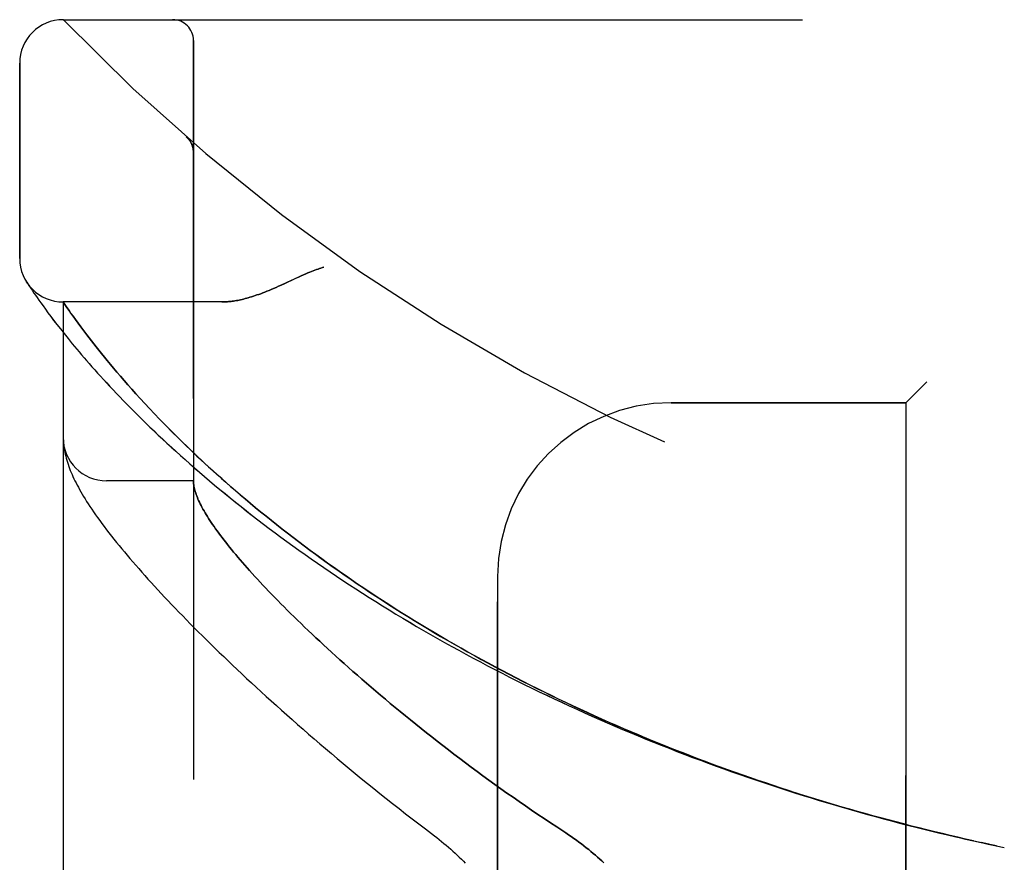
# Model space of a CAD drawing. Header units: inches. Extents: x 0 to 193, y 0 to 125.
# Tile 24 of 256: x 13.49 to 14.91, y 52.93 to 54.14. Entities that reach past the tile are written whole.
import ezdxf

# ---------------------------------------------------------------- set-up
doc = ezdxf.new("R2010")
doc.units = ezdxf.units.IN
doc.header["$LTSCALE"] = 10.635988
doc.header["$MEASUREMENT"] = 0
doc.linetypes.add('HIDDEN', pattern=[0.2, 0.1, -0.1])
doc.layers.add('LEFTHAND_DOOR_ASSEMBLY', color=7, linetype='CONTINUOUS')
doc.layers.add('RIGHTHAND_DOOR_ASSEMBLY', color=7, linetype='CONTINUOUS')

msp = doc.modelspace()

# ---------------------------------------------------------------- linework, layer by layer
at = {"layer": 'LEFTHAND_DOOR_ASSEMBLY', "color": 8, "linetype": 'HIDDEN'}
for p, q in [((13.5511, 54.1419), (15.6149, 54.1419)), ((13.7386, 51.4694), (13.7386, 54.1119)), ((13.4886, 53.7982), (13.4886, 54.0794)), ((13.7285, 53.9731), (13.7283, 53.9732)), ((13.7386, 53.9506), (13.7386, 53.9552)), ((13.4997, 53.7626), (13.4984, 53.7646)), ((13.4984, 53.7646), (13.4987, 53.7642)), ((13.4997, 53.7626), (13.5017, 53.7596)), ((13.5017, 53.7596), (13.5041, 53.7559)), ((13.5041, 53.7559), (13.5064, 53.7525)), ((13.5064, 53.7525), (13.5092, 53.7484)), ((13.5092, 53.7484), (13.5113, 53.7453)), ((13.5113, 53.7453), (13.5136, 53.742)), ((13.5136, 53.742), (13.5162, 53.7383)), ((13.5162, 53.7383), (13.5191, 53.7342)), ((13.5191, 53.7342), (13.5222, 53.7299)), ((13.5222, 53.7299), (13.5256, 53.7252)), ((13.7792, 53.7357), (13.5511, 53.7357)), ((13.5511, 51.8457), (13.5511, 53.7357)), ((13.5256, 53.7252), (13.5293, 53.7202)), ((13.5293, 53.7202), (13.5332, 53.7149)), ((13.5332, 53.7149), (13.5375, 53.7092)), ((13.5624, 53.7194), (13.5596, 53.7233)), ((13.5655, 53.715), (13.5624, 53.7194)), ((13.5689, 53.7103), (13.5655, 53.715)), ((13.5375, 53.7092), (13.5422, 53.7032)), ((13.5422, 53.7032), (13.5471, 53.6968)), ((13.5726, 53.7053), (13.5689, 53.7103)), ((13.5765, 53.6999), (13.5726, 53.7053)), ((13.5807, 53.6943), (13.5765, 53.6999)), ((13.5471, 53.6968), (13.5525, 53.6901)), ((13.5525, 53.6901), (13.5582, 53.683)), ((13.5852, 53.6883), (13.5807, 53.6943)), ((13.5884, 53.6842), (13.5852, 53.6883)), ((13.5582, 53.683), (13.5642, 53.6756)), ((13.5917, 53.6799), (13.5884, 53.6842)), ((13.5952, 53.6755), (13.5917, 53.6799)), ((13.5988, 53.6709), (13.5952, 53.6755)), ((13.6025, 53.6662), (13.5988, 53.6709)), ((13.6064, 53.6614), (13.6025, 53.6662)), ((13.6105, 53.6563), (13.6064, 53.6614)), ((13.6147, 53.6512), (13.6105, 53.6563)), ((13.6191, 53.6458), (13.6147, 53.6512)), ((13.6237, 53.6403), (13.6191, 53.6458)), ((13.6285, 53.6346), (13.6237, 53.6403)), ((13.6335, 53.6288), (13.6285, 53.6346)), ((13.6388, 53.6227), (13.6335, 53.6288)), ((13.6442, 53.6165), (13.6388, 53.6227)), ((13.6499, 53.6101), (13.6442, 53.6165)), ((14.7936, 53.6207), (14.7636, 53.5907)), ((13.6559, 53.6035), (13.6499, 53.6101)), ((13.6621, 53.5966), (13.6559, 53.6035)), ((13.6686, 53.5896), (13.6621, 53.5966)), ((13.6754, 53.5823), (13.6686, 53.5896)), ((14.4261, 53.5907), (14.7636, 53.5907)), ((14.7636, 51.9907), (14.7636, 53.5907)), ((13.6825, 53.5748), (13.6754, 53.5823)), ((13.69, 53.567), (13.6825, 53.5748)), ((13.5513, 53.5345), (13.5514, 53.5338)), ((13.5514, 53.5338), (13.5514, 53.5331)), ((13.5515, 53.5321), (13.5516, 53.5314)), ((13.5516, 53.5314), (13.5517, 53.5307)), ((13.5518, 53.5297), (13.5519, 53.529)), ((13.5519, 53.529), (13.552, 53.5283)), ((13.552, 53.5283), (13.5521, 53.5272)), ((13.7386, 53.4782), (13.6136, 53.4782)), ((14.1761, 52.2407), (14.1761, 53.3407)), ((14.8704, 52.9581), (14.882, 52.9556)), ((14.8829, 52.9554), (14.8717, 52.9578)), ((14.894, 52.953), (14.882, 52.9556)), ((14.8936, 52.9531), (14.9051, 52.9507))]:
    msp.add_line(p, q, dxfattribs=at)
for points in [[(13.7324, 53.9689), (13.7323, 53.9691), (13.7321, 53.9693), (13.7319, 53.9696), (13.7317, 53.9698), (13.7315, 53.97), (13.7313, 53.9702), (13.7311, 53.9704), (13.7309, 53.9707), (13.7307, 53.9709), (13.7305, 53.9711), (13.7303, 53.9713), (13.7301, 53.9715), (13.7299, 53.9718), (13.7297, 53.972), (13.7295, 53.9722), (13.7293, 53.9724), (13.729, 53.9726), (13.7288, 53.9728), (13.7286, 53.973), (13.7283, 53.9732)], [(13.7324, 53.9689), (13.7328, 53.9684), (13.7332, 53.9679), (13.7335, 53.9674), (13.7338, 53.9669), (13.7341, 53.9664), (13.7345, 53.9659), (13.7348, 53.9654), (13.735, 53.9648), (13.7353, 53.9643), (13.7356, 53.9637), (13.7359, 53.9632), (13.7361, 53.9626), (13.7364, 53.9621), (13.7366, 53.9615)], [(13.7366, 53.9615), (13.7368, 53.9609), (13.737, 53.9604), (13.7372, 53.9598), (13.7374, 53.9592), (13.7376, 53.9586), (13.7377, 53.958), (13.7379, 53.9574), (13.738, 53.9568), (13.7381, 53.9562), (13.7382, 53.9556), (13.7383, 53.955), (13.7384, 53.9543), (13.7385, 53.9537), (13.7385, 53.9531), (13.7386, 53.9525), (13.7386, 53.9518), (13.7386, 53.9512), (13.7386, 53.9508)], [(13.9261, 53.7857), (13.9241, 53.7851), (13.922, 53.7844), (13.9199, 53.7838), (13.9178, 53.783), (13.9156, 53.7823), (13.9133, 53.7815), (13.911, 53.7806), (13.9085, 53.7796), (13.9059, 53.7786), (13.9031, 53.7774), (13.9001, 53.7761), (13.8969, 53.7747), (13.8935, 53.7732), (13.8898, 53.7715), (13.8731, 53.7637)], [(13.8731, 53.7637), (13.865, 53.76), (13.8611, 53.7583), (13.8575, 53.7566), (13.854, 53.7551), (13.8506, 53.7537), (13.8474, 53.7523), (13.8443, 53.751), (13.8413, 53.7498), (13.8383, 53.7487), (13.8355, 53.7476), (13.8327, 53.7466), (13.83, 53.7457), (13.8274, 53.7448), (13.8248, 53.7439), (13.8223, 53.7431), (13.8199, 53.7424), (13.8175, 53.7417), (13.8152, 53.7411), (13.8129, 53.7405), (13.8107, 53.7399), (13.8085, 53.7394), (13.8064, 53.7389), (13.8043, 53.7384), (13.8023, 53.738), (13.8003, 53.7377), (13.7983, 53.7373), (13.7964, 53.737), (13.7945, 53.7367), (13.7927, 53.7365), (13.7909, 53.7363), (13.7891, 53.7361), (13.7874, 53.736), (13.7857, 53.7359), (13.784, 53.7358), (13.7824, 53.7357), (13.7807, 53.7357), (13.7792, 53.7357)], [(13.5596, 53.7233), (13.5565, 53.7278), (13.5511, 53.7357)], [(13.5642, 53.6756), (13.5674, 53.6718), (13.5707, 53.6678), (13.5741, 53.6638), (13.5776, 53.6597), (13.5812, 53.6555), (13.5849, 53.6513), (13.5887, 53.6469), (13.5926, 53.6425), (13.5966, 53.638), (13.6007, 53.6334), (13.6049, 53.6287), (13.6093, 53.6239), (13.6137, 53.6191), (13.6183, 53.6142), (13.623, 53.6092), (13.6277, 53.6041), (13.6326, 53.599), (13.6377, 53.5938), (13.6428, 53.5886), (13.648, 53.5832), (13.6534, 53.5778), (13.6589, 53.5724), (13.6644, 53.5669), (13.6701, 53.5613), (13.676, 53.5557), (13.6819, 53.55), (13.6879, 53.5442), (13.6941, 53.5385), (13.7003, 53.5326), (13.7067, 53.5267), (13.7132, 53.5208), (13.7198, 53.5149), (13.7265, 53.5089), (13.7333, 53.5028), (13.7402, 53.4968), (13.7472, 53.4907), (13.7544, 53.4846), (13.7616, 53.4784), (13.769, 53.4722), (13.7764, 53.466), (13.7839, 53.4598), (13.7916, 53.4536), (13.7993, 53.4474), (13.8071, 53.4411), (13.8151, 53.4349), (13.8231, 53.4286), (13.8312, 53.4223), (13.8394, 53.416), (13.8477, 53.4098), (13.856, 53.4035), (13.8645, 53.3972), (13.873, 53.3909), (13.8817, 53.3847), (13.8904, 53.3784), (13.8992, 53.3722), (13.9081, 53.3659), (13.917, 53.3597), (13.926, 53.3535), (13.9351, 53.3473), (13.9443, 53.3411), (13.9536, 53.335), (13.9629, 53.3288), (13.9723, 53.3227), (13.9817, 53.3166), (13.9912, 53.3105), (14.0008, 53.3045), (14.0105, 53.2985), (14.0202, 53.2925), (14.0299, 53.2865), (14.0398, 53.2806), (14.0496, 53.2747), (14.0596, 53.2688), (14.0696, 53.263), (14.0796, 53.2572), (14.0897, 53.2515), (14.0999, 53.2457), (14.1101, 53.24), (14.1203, 53.2344), (14.1306, 53.2288), (14.141, 53.2232), (14.1514, 53.2177), (14.1618, 53.2122), (14.1723, 53.2067), (14.1828, 53.2013), (14.1933, 53.1959), (14.2039, 53.1906), (14.2146, 53.1853), (14.2253, 53.18), (14.236, 53.1748), (14.2467, 53.1697), (14.2575, 53.1646), (14.2683, 53.1595), (14.2792, 53.1545), (14.2901, 53.1495), (14.301, 53.1445), (14.3119, 53.1396), (14.3229, 53.1348), (14.3339, 53.13), (14.3449, 53.1253), (14.356, 53.1205), (14.3671, 53.1159), (14.3782, 53.1113), (14.3893, 53.1067), (14.4005, 53.1022), (14.4116, 53.0977), (14.4228, 53.0933), (14.4341, 53.0889), (14.4453, 53.0846), (14.4566, 53.0803), (14.4679, 53.0761), (14.4792, 53.0719), (14.4905, 53.0678), (14.5018, 53.0637), (14.5132, 53.0596), (14.5246, 53.0556), (14.5359, 53.0517), (14.5473, 53.0478), (14.5588, 53.0439), (14.5702, 53.0401), (14.5816, 53.0364), (14.5931, 53.0327), (14.6046, 53.029), (14.616, 53.0254), (14.6275, 53.0219), (14.639, 53.0183), (14.6506, 53.0149), (14.6621, 53.0115), (14.6736, 53.0081), (14.6851, 53.0048), (14.6967, 53.0015), (14.7082, 52.9983), (14.7198, 52.9951), (14.7314, 52.992), (14.7429, 52.9889), (14.7545, 52.9858), (14.7661, 52.9829), (14.7777, 52.9799), (14.7893, 52.977), (14.8008, 52.9742), (14.8124, 52.9714), (14.824, 52.9686), (14.8356, 52.9659), (14.8472, 52.9633), (14.8588, 52.9606), (14.8717, 52.9578)], [(14.8606, 52.9603), (14.8495, 52.9628), (14.8384, 52.9653), (14.8272, 52.9679), (14.8161, 52.9705), (14.805, 52.9732), (14.7939, 52.9759), (14.7828, 52.9787), (14.7717, 52.9815), (14.7606, 52.9844), (14.7495, 52.9873), (14.7384, 52.9902), (14.7273, 52.9932), (14.7162, 52.9962), (14.7051, 52.9993), (14.6941, 53.0024), (14.683, 53.0056), (14.672, 53.0088), (14.6609, 53.0121), (14.6499, 53.0154), (14.6389, 53.0187), (14.6279, 53.0221), (14.6169, 53.0255), (14.6059, 53.029), (14.5949, 53.0325), (14.584, 53.0361), (14.573, 53.0397), (14.5621, 53.0434), (14.5512, 53.0471), (14.5403, 53.0508), (14.5294, 53.0546), (14.5185, 53.0585), (14.5076, 53.0623), (14.4968, 53.0663), (14.486, 53.0702), (14.4752, 53.0743), (14.4644, 53.0783), (14.4536, 53.0825), (14.4429, 53.0866), (14.4322, 53.0908), (14.4215, 53.0951), (14.4108, 53.0994), (14.4001, 53.1037), (14.3895, 53.1081), (14.3789, 53.1125), (14.3683, 53.117), (14.3577, 53.1215), (14.3472, 53.1261), (14.3367, 53.1307), (14.3262, 53.1354), (14.3157, 53.1401), (14.3053, 53.1448), (14.2949, 53.1496), (14.2845, 53.1544), (14.2742, 53.1593), (14.2639, 53.1642), (14.2536, 53.1692), (14.2434, 53.1742), (14.2332, 53.1792), (14.2231, 53.1843), (14.2129, 53.1894), (14.2028, 53.1946), (14.1928, 53.1998), (14.1828, 53.2051), (14.1728, 53.2104), (14.1629, 53.2157), (14.153, 53.2211), (14.1432, 53.2265), (14.1334, 53.2319), (14.1236, 53.2374), (14.1139, 53.243), (14.1043, 53.2485), (14.0947, 53.2541), (14.0851, 53.2598), (14.0756, 53.2654), (14.0661, 53.2711), (14.0567, 53.2768), (14.0474, 53.2826), (14.0381, 53.2884), (14.0289, 53.2942), (14.0197, 53.3001), (14.0106, 53.306), (14.0015, 53.3119), (13.9925, 53.3178), (13.9836, 53.3238), (13.9748, 53.3297), (13.966, 53.3357), (13.9572, 53.3418), (13.9486, 53.3478), (13.94, 53.3539), (13.9315, 53.3599), (13.9231, 53.366), (13.9147, 53.3721), (13.9064, 53.3782), (13.8982, 53.3844), (13.8901, 53.3905), (13.882, 53.3966), (13.8741, 53.4028), (13.8662, 53.4089), (13.8584, 53.415), (13.8507, 53.4212), (13.8431, 53.4273), (13.8355, 53.4334), (13.8281, 53.4395), (13.8208, 53.4457), (13.8135, 53.4517), (13.8064, 53.4578), (13.7993, 53.4638), (13.7925, 53.4698), (13.7858, 53.4757), (13.7792, 53.4814), (13.7729, 53.4871), (13.7667, 53.4927), (13.7608, 53.4981), (13.755, 53.5034), (13.7494, 53.5086), (13.744, 53.5136), (13.7388, 53.5186), (13.7337, 53.5234), (13.7288, 53.5282), (13.724, 53.5328), (13.7193, 53.5374), (13.7148, 53.5419), (13.7104, 53.5463), (13.7061, 53.5506), (13.7019, 53.5548), (13.6978, 53.5589), (13.6938, 53.563), (13.69, 53.567)], [(13.5511, 53.5396), (13.5511, 53.5392), (13.5511, 53.5388), (13.5511, 53.5385), (13.5512, 53.5381), (13.5512, 53.5377), (13.5512, 53.5374), (13.5512, 53.537), (13.5512, 53.5366), (13.5512, 53.5363), (13.5512, 53.5359), (13.5513, 53.5355), (13.5513, 53.5352), (13.5513, 53.5345)], [(13.5514, 53.5331), (13.5515, 53.5328), (13.5515, 53.5321)], [(13.5517, 53.5307), (13.5517, 53.5304), (13.5518, 53.5297)], [(13.5521, 53.5272), (13.5525, 53.5246), (13.5529, 53.5219), (13.5535, 53.5192), (13.5541, 53.5164), (13.5548, 53.5136), (13.5555, 53.5107), (13.5563, 53.5078), (13.5572, 53.505), (13.5582, 53.5021), (13.5592, 53.4991), (13.5603, 53.4962), (13.5614, 53.4933), (13.5626, 53.4903), (13.5639, 53.4874), (13.5653, 53.4844), (13.5667, 53.4813), (13.5681, 53.4783), (13.5697, 53.4752), (13.5713, 53.4721), (13.573, 53.4689), (13.5748, 53.4657), (13.5766, 53.4624), (13.5786, 53.4591), (13.5806, 53.4557), (13.5827, 53.4522), (13.5849, 53.4487), (13.5873, 53.445), (13.5897, 53.4413), (13.5923, 53.4375), (13.595, 53.4335), (13.5978, 53.4294), (13.6008, 53.4253), (13.6038, 53.421), (13.607, 53.4167), (13.6103, 53.4123), (13.6137, 53.4078), (13.6171, 53.4033), (13.6206, 53.3988), (13.6242, 53.3943), (13.6279, 53.3897), (13.6316, 53.3852), (13.6354, 53.3805), (13.6392, 53.3759), (13.6432, 53.3712), (13.6472, 53.3664), (13.6514, 53.3616), (13.6555, 53.3568), (13.6598, 53.3519), (13.6642, 53.3469), (13.6686, 53.342), (13.6731, 53.3369), (13.6777, 53.3318), (13.6824, 53.3267), (13.6872, 53.3215), (13.6921, 53.3163), (13.697, 53.311), (13.7021, 53.3057), (13.7072, 53.3003), (13.7124, 53.2948), (13.7177, 53.2893), (13.7231, 53.2838), (13.7286, 53.2782), (13.7341, 53.2725), (13.7398, 53.2668), (13.7456, 53.261), (13.7514, 53.2552), (13.7574, 53.2493), (13.7634, 53.2434), (13.7695, 53.2374), (13.7758, 53.2314), (13.7821, 53.2253), (13.7885, 53.2191), (13.795, 53.2129), (13.8016, 53.2067), (13.8083, 53.2004), (13.8151, 53.194), (13.822, 53.1876), (13.829, 53.1811), (13.8361, 53.1746), (13.8433, 53.1681), (13.8506, 53.1615), (13.858, 53.1548), (13.8654, 53.1481), (13.873, 53.1413), (13.8807, 53.1346), (13.8885, 53.1277), (13.8963, 53.1208), (13.9043, 53.1139), (13.9123, 53.107), (13.9205, 53.1), (13.9287, 53.0929), (13.9371, 53.0859), (13.9455, 53.0788), (13.954, 53.0716), (13.9626, 53.0645), (13.9713, 53.0573), (13.9801, 53.0501), (13.9889, 53.0429), (13.9979, 53.0356), (14.0069, 53.0284), (14.016, 53.0211), (14.0252, 53.0138), (14.0345, 53.0065), (14.0439, 52.9992), (14.0533, 52.9919), (14.0628, 52.9846), (14.0723, 52.9773)], [(13.7386, 53.4772), (13.7386, 53.4769), (13.7386, 53.4766), (13.7387, 53.4762), (13.7387, 53.4759), (13.7387, 53.4755), (13.7387, 53.4751), (13.7388, 53.4746), (13.7388, 53.4741)], [(13.7388, 53.4741), (13.739, 53.4723), (13.7393, 53.4705), (13.7397, 53.4687), (13.7401, 53.4668), (13.7406, 53.4648), (13.7412, 53.4629), (13.7418, 53.4608), (13.7425, 53.4587), (13.7433, 53.4566), (13.7442, 53.4544), (13.7451, 53.4521), (13.7461, 53.4498), (13.7472, 53.4475), (13.7484, 53.4451), (13.7496, 53.4427), (13.7509, 53.4402), (13.7523, 53.4376), (13.7538, 53.435), (13.7553, 53.4324), (13.7569, 53.4297), (13.7586, 53.4269), (13.7604, 53.4241), (13.7622, 53.4213), (13.7641, 53.4184), (13.7661, 53.4154), (13.7682, 53.4124), (13.7704, 53.4093), (13.7726, 53.4062), (13.7749, 53.403), (13.7773, 53.3998), (13.7798, 53.3965), (13.7823, 53.3932), (13.785, 53.3898), (13.7877, 53.3864), (13.7905, 53.3829), (13.7934, 53.3793), (13.7963, 53.3757), (13.7994, 53.3721), (13.8025, 53.3684), (13.8057, 53.3646), (13.809, 53.3608), (13.8124, 53.3569), (13.8159, 53.353), (13.8194, 53.349), (13.8231, 53.3449), (13.8268, 53.3408), (13.8306, 53.3367), (13.8345, 53.3325), (13.8385, 53.3282), (13.8426, 53.3239), (13.8467, 53.3195), (13.851, 53.3151), (13.8553, 53.3106), (13.8598, 53.306), (13.8643, 53.3014), (13.8689, 53.2968), (13.8736, 53.2921), (13.8784, 53.2873), (13.8833, 53.2825), (13.8883, 53.2776), (13.8934, 53.2727), (13.8986, 53.2677), (13.9038, 53.2627), (13.9092, 53.2576), (13.9146, 53.2525), (13.9202, 53.2473), (13.9258, 53.2421), (13.9316, 53.2368), (13.9374, 53.2315), (13.9433, 53.2261), (13.9493, 53.2207), (13.9554, 53.2152), (13.9617, 53.2097), (13.968, 53.2041), (13.9744, 53.1985), (13.9809, 53.1928), (13.9874, 53.1871), (13.9941, 53.1814), (14.0009, 53.1756), (14.0078, 53.1698), (14.0147, 53.1639), (14.0218, 53.158), (14.0289, 53.1521), (14.0362, 53.1461), (14.0435, 53.1401), (14.0509, 53.1341), (14.0584, 53.128), (14.066, 53.1219), (14.0737, 53.1158), (14.0815, 53.1097), (14.0893, 53.1035), (14.0973, 53.0974), (14.1053, 53.0912), (14.1134, 53.085), (14.1216, 53.0788), (14.1298, 53.0725), (14.1381, 53.0663), (14.1466, 53.0601), (14.155, 53.0539), (14.1636, 53.0476), (14.1722, 53.0414), (14.1808, 53.0352), (14.1896, 53.029), (14.1984, 53.0228), (14.2072, 53.0166), (14.2161, 53.0104), (14.2251, 53.0043), (14.2341, 52.9982), (14.2431, 52.9921), (14.2522, 52.9861), (14.2613, 52.9801)], [(14.2613, 52.9801), (14.2744, 52.9715), (14.2782, 52.9689), (14.2821, 52.9663), (14.2858, 52.9637), (14.2895, 52.961), (14.2932, 52.9583), (14.2968, 52.9557), (14.3003, 52.953), (14.3038, 52.9503), (14.3072, 52.9476), (14.3105, 52.9448), (14.3137, 52.9421), (14.3169, 52.9394), (14.32, 52.9367), (14.3231, 52.934), (14.326, 52.9313), (14.3289, 52.9286)], [(14.0723, 52.9773), (14.0853, 52.9675), (14.0888, 52.9648), (14.0922, 52.962), (14.0956, 52.9593), (14.099, 52.9565), (14.1023, 52.9537), (14.1056, 52.9509), (14.1088, 52.948), (14.1119, 52.9452), (14.115, 52.9423), (14.1181, 52.9394), (14.1211, 52.9366), (14.124, 52.9337), (14.1269, 52.9308), (14.1297, 52.928)]]:
    msp.add_lwpolyline(points, dxfattribs=at)
for centre, radius, start, end in [((13.5511, 54.0794), 0.0625, 90, 180), ((15.5511, 56.0658), 2.7751, 223.8884, 270), ((13.7086, 54.1119), 0.03, 0, 90), ((13.5511, 53.7982), 0.0625, 180, 270), ((14.4261, 53.3407), 0.25, 90, 180), ((13.6136, 53.5407), 0.0625, 180, 270)]:
    msp.add_arc(centre, radius, start, end, dxfattribs=at)
at = {"layer": 'RIGHTHAND_DOOR_ASSEMBLY', "color": 8, "linetype": 'HIDDEN'}
for p, q in [((13.5511, 54.1419), (15.6149, 54.1419)), ((13.7386, 54.1119), (13.7386, 51.4694)), ((13.4886, 54.0794), (13.4886, 53.7982)), ((13.7285, 53.9731), (13.7283, 53.9732)), ((13.7386, 53.9506), (13.7386, 53.9551)), ((13.4997, 53.7626), (13.5017, 53.7595)), ((13.5017, 53.7595), (13.5041, 53.7559)), ((13.5041, 53.7559), (13.5064, 53.7525)), ((13.5064, 53.7525), (13.5092, 53.7484)), ((13.5092, 53.7484), (13.5113, 53.7453)), ((13.5113, 53.7453), (13.5136, 53.7419)), ((13.5136, 53.7419), (13.5162, 53.7382)), ((13.5162, 53.7382), (13.5191, 53.7342)), ((13.5191, 53.7342), (13.5222, 53.7299)), ((13.5222, 53.7299), (13.5256, 53.7252)), ((13.7792, 53.7357), (13.5511, 53.7357)), ((13.5511, 53.7357), (13.5511, 51.8457)), ((13.5518, 53.7347), (13.5537, 53.7319)), ((13.5537, 53.7319), (13.5565, 53.7278)), ((13.5256, 53.7252), (13.5293, 53.7202)), ((13.5293, 53.7202), (13.5333, 53.7149)), ((13.5333, 53.7149), (13.5376, 53.7092)), ((13.5565, 53.7278), (13.5596, 53.7233)), ((13.5596, 53.7233), (13.5624, 53.7193)), ((13.5624, 53.7193), (13.5656, 53.715)), ((13.5656, 53.715), (13.5689, 53.7103)), ((13.5376, 53.7092), (13.5422, 53.7032)), ((13.5422, 53.7032), (13.5472, 53.6968)), ((13.5689, 53.7103), (13.5726, 53.7053)), ((13.5726, 53.7053), (13.5765, 53.6999)), ((13.5765, 53.6999), (13.5807, 53.6943)), ((13.5472, 53.6968), (13.5525, 53.6901)), ((13.5525, 53.6901), (13.5582, 53.683)), ((13.5807, 53.6943), (13.5852, 53.6883)), ((13.5852, 53.6883), (13.5884, 53.6842)), ((13.5582, 53.683), (13.5643, 53.6756)), ((13.5884, 53.6842), (13.5917, 53.6799)), ((13.5917, 53.6799), (13.5952, 53.6755)), ((13.5952, 53.6755), (13.5987, 53.6709)), ((13.5987, 53.6709), (13.6025, 53.6662)), ((13.6025, 53.6662), (13.6064, 53.6614)), ((13.6064, 53.6614), (13.6104, 53.6564)), ((13.6104, 53.6564), (13.6147, 53.6512)), ((13.6147, 53.6512), (13.6191, 53.6459)), ((13.6191, 53.6459), (13.6237, 53.6404)), ((13.6237, 53.6404), (13.6285, 53.6347)), ((13.6285, 53.6347), (13.6335, 53.6289)), ((13.6335, 53.6289), (13.6387, 53.6228)), ((13.6387, 53.6228), (13.6442, 53.6166)), ((13.6442, 53.6166), (13.6498, 53.6102)), ((14.7636, 53.5907), (14.7936, 53.6207)), ((13.6498, 53.6102), (13.6558, 53.6036)), ((13.6558, 53.6036), (13.662, 53.5968)), ((13.662, 53.5968), (13.6685, 53.5897)), ((13.6685, 53.5897), (13.6752, 53.5824)), ((14.7636, 53.5907), (14.4261, 53.5907)), ((14.7636, 53.5907), (14.7636, 51.9907)), ((13.6752, 53.5824), (13.6824, 53.5749)), ((13.6824, 53.5749), (13.6898, 53.5672)), ((13.5513, 53.5345), (13.5514, 53.5338)), ((13.5514, 53.5338), (13.5514, 53.5331)), ((13.5515, 53.5321), (13.5516, 53.5314)), ((13.5516, 53.5314), (13.5517, 53.5308)), ((13.5518, 53.5297), (13.5519, 53.529)), ((13.5519, 53.529), (13.552, 53.5283)), ((13.552, 53.5283), (13.5521, 53.5272)), ((13.7386, 53.4782), (13.6136, 53.4782)), ((14.1761, 53.3407), (14.1761, 52.2407)), ((14.882, 52.9556), (14.894, 52.953)), ((14.8936, 52.9531), (14.9051, 52.9507))]:
    msp.add_line(p, q, dxfattribs=at)
for points in [[(13.7283, 53.9732), (13.7286, 53.973), (13.7288, 53.9728), (13.729, 53.9726), (13.7293, 53.9724), (13.7295, 53.9722), (13.7297, 53.972), (13.7299, 53.9718), (13.7301, 53.9715), (13.7303, 53.9713), (13.7305, 53.9711), (13.7307, 53.9709), (13.7309, 53.9707), (13.7311, 53.9705), (13.7313, 53.9702), (13.7315, 53.97), (13.7317, 53.9698), (13.7319, 53.9696), (13.7321, 53.9693), (13.7323, 53.9691), (13.7324, 53.9689)], [(13.7366, 53.9614), (13.7364, 53.962), (13.7362, 53.9625), (13.7359, 53.9631), (13.7356, 53.9637), (13.7354, 53.9642), (13.7351, 53.9648), (13.7348, 53.9653), (13.7345, 53.9659), (13.7342, 53.9664), (13.7338, 53.9669), (13.7335, 53.9674), (13.7331, 53.9679), (13.7328, 53.9684), (13.7324, 53.9689)], [(13.7386, 53.9508), (13.7386, 53.9512), (13.7386, 53.9518), (13.7386, 53.9524), (13.7385, 53.9531), (13.7385, 53.9537), (13.7384, 53.9543), (13.7383, 53.9549), (13.7382, 53.9555), (13.7381, 53.9561), (13.738, 53.9567), (13.7379, 53.9573), (13.7377, 53.9579), (13.7376, 53.9585), (13.7374, 53.9591), (13.7372, 53.9597), (13.737, 53.9602), (13.7368, 53.9608), (13.7366, 53.9614)], [(13.8859, 53.7697), (13.8898, 53.7715), (13.8935, 53.7732), (13.8969, 53.7747), (13.9001, 53.7761), (13.9031, 53.7774), (13.9059, 53.7786), (13.9085, 53.7796), (13.911, 53.7806), (13.9133, 53.7815), (13.9156, 53.7823), (13.9178, 53.783), (13.9199, 53.7838), (13.922, 53.7844), (13.9241, 53.7851), (13.9261, 53.7857)], [(13.4987, 53.7642), (13.4987, 53.7641), (13.4997, 53.7626)], [(13.7792, 53.7357), (13.7807, 53.7357), (13.7824, 53.7357), (13.784, 53.7358), (13.7857, 53.7359), (13.7874, 53.736), (13.7891, 53.7361), (13.7909, 53.7363), (13.7927, 53.7365), (13.7945, 53.7367), (13.7964, 53.737), (13.7983, 53.7373), (13.8003, 53.7377), (13.8023, 53.738), (13.8043, 53.7384), (13.8064, 53.7389), (13.8085, 53.7394), (13.8107, 53.7399), (13.8129, 53.7405), (13.8152, 53.7411), (13.8175, 53.7417), (13.8199, 53.7424), (13.8223, 53.7431), (13.8248, 53.7439), (13.8274, 53.7448), (13.83, 53.7457), (13.8327, 53.7466), (13.8355, 53.7476), (13.8383, 53.7487), (13.8412, 53.7498), (13.8443, 53.751), (13.8474, 53.7523), (13.8506, 53.7537), (13.854, 53.7551), (13.8575, 53.7566), (13.8611, 53.7583), (13.8649, 53.76), (13.8689, 53.7618), (13.8859, 53.7697)], [(13.5511, 53.7357), (13.5511, 53.7356), (13.5518, 53.7347)], [(13.5643, 53.6756), (13.5674, 53.6717), (13.5707, 53.6678), (13.5741, 53.6638), (13.5776, 53.6597), (13.5812, 53.6555), (13.5849, 53.6512), (13.5887, 53.6469), (13.5926, 53.6424), (13.5966, 53.6379), (13.6007, 53.6333), (13.605, 53.6287), (13.6093, 53.6239), (13.6138, 53.6191), (13.6183, 53.6141), (13.623, 53.6092), (13.6278, 53.6041), (13.6327, 53.599), (13.6377, 53.5938), (13.6428, 53.5885), (13.6481, 53.5832), (13.6534, 53.5778), (13.6589, 53.5723), (13.6645, 53.5668), (13.6702, 53.5613), (13.676, 53.5556), (13.6819, 53.5499), (13.688, 53.5442), (13.6941, 53.5384), (13.7004, 53.5326), (13.7068, 53.5267), (13.7132, 53.5208), (13.7198, 53.5148), (13.7265, 53.5088), (13.7333, 53.5028), (13.7403, 53.4967), (13.7473, 53.4906), (13.7544, 53.4845), (13.7617, 53.4784), (13.769, 53.4722), (13.7764, 53.466), (13.784, 53.4598), (13.7916, 53.4536), (13.7994, 53.4473), (13.8072, 53.4411), (13.8151, 53.4348), (13.8231, 53.4285), (13.8312, 53.4223), (13.8394, 53.416), (13.8477, 53.4097), (13.8561, 53.4034), (13.8645, 53.3972), (13.8731, 53.3909), (13.8817, 53.3846), (13.8904, 53.3784), (13.8992, 53.3721), (13.9081, 53.3659), (13.9171, 53.3597), (13.9261, 53.3535), (13.9352, 53.3473), (13.9444, 53.3411), (13.9536, 53.3349), (13.9629, 53.3288), (13.9723, 53.3227), (13.9818, 53.3166), (13.9913, 53.3105), (14.0009, 53.3045), (14.0105, 53.2985), (14.0202, 53.2925), (14.03, 53.2865), (14.0398, 53.2806), (14.0497, 53.2747), (14.0596, 53.2688), (14.0696, 53.263), (14.0797, 53.2572), (14.0898, 53.2514), (14.0999, 53.2457), (14.1101, 53.24), (14.1204, 53.2344), (14.1307, 53.2287), (14.141, 53.2232), (14.1514, 53.2176), (14.1618, 53.2121), (14.1723, 53.2067), (14.1828, 53.2013), (14.1934, 53.1959), (14.204, 53.1906), (14.2146, 53.1853), (14.2253, 53.18), (14.236, 53.1748), (14.2468, 53.1697), (14.2576, 53.1645), (14.2684, 53.1595), (14.2792, 53.1544), (14.2901, 53.1495), (14.301, 53.1445), (14.312, 53.1396), (14.3229, 53.1348), (14.3339, 53.13), (14.345, 53.1252), (14.356, 53.1205), (14.3671, 53.1159), (14.3782, 53.1113), (14.3893, 53.1067), (14.4005, 53.1022), (14.4117, 53.0977), (14.4229, 53.0933), (14.4341, 53.0889), (14.4453, 53.0846), (14.4566, 53.0803), (14.4679, 53.0761), (14.4792, 53.0719), (14.4905, 53.0677), (14.5019, 53.0637), (14.5132, 53.0596), (14.5246, 53.0556), (14.536, 53.0517), (14.5474, 53.0478), (14.5588, 53.0439), (14.5702, 53.0401), (14.5817, 53.0364), (14.5931, 53.0327), (14.6046, 53.029), (14.6161, 53.0254), (14.6276, 53.0219), (14.6391, 53.0183), (14.6506, 53.0149), (14.6621, 53.0115), (14.6736, 53.0081), (14.6852, 53.0048), (14.6967, 53.0015), (14.7083, 52.9983), (14.7198, 52.9951), (14.7314, 52.992), (14.7429, 52.9889), (14.7545, 52.9858), (14.7661, 52.9829), (14.7777, 52.9799), (14.7893, 52.977), (14.8009, 52.9742), (14.8125, 52.9714), (14.8241, 52.9686), (14.8356, 52.9659), (14.8472, 52.9633), (14.8588, 52.9606), (14.8704, 52.9581), (14.882, 52.9556)], [(13.6898, 53.5672), (13.6937, 53.5632), (13.6976, 53.5591), (13.7017, 53.555), (13.7058, 53.5508), (13.7101, 53.5465), (13.7146, 53.5421), (13.7191, 53.5376), (13.7237, 53.5331), (13.7285, 53.5284), (13.7334, 53.5237), (13.7385, 53.5189), (13.7437, 53.5139), (13.7491, 53.5089), (13.7547, 53.5037), (13.7604, 53.4984), (13.7664, 53.493), (13.7725, 53.4875), (13.7788, 53.4818), (13.7853, 53.4761), (13.792, 53.4702), (13.7989, 53.4642), (13.8059, 53.4582), (13.813, 53.4522), (13.8202, 53.4461), (13.8276, 53.44), (13.835, 53.4338), (13.8426, 53.4277), (13.8502, 53.4216), (13.8579, 53.4154), (13.8657, 53.4093), (13.8735, 53.4032), (13.8815, 53.397), (13.8896, 53.3909), (13.8977, 53.3847), (13.9059, 53.3786), (13.9142, 53.3725), (13.9225, 53.3664), (13.931, 53.3603), (13.9395, 53.3542), (13.9481, 53.3482), (13.9567, 53.3421), (13.9655, 53.3361), (13.9743, 53.3301), (13.9831, 53.3241), (13.992, 53.3181), (14.001, 53.3122), (14.0101, 53.3063), (14.0192, 53.3004), (14.0284, 53.2945), (14.0376, 53.2887), (14.0469, 53.2829), (14.0563, 53.2771), (14.0657, 53.2714), (14.0751, 53.2657), (14.0846, 53.26), (14.0942, 53.2544), (14.1038, 53.2488), (14.1135, 53.2432), (14.1232, 53.2377), (14.1329, 53.2322), (14.1427, 53.2267), (14.1526, 53.2213), (14.1625, 53.216), (14.1724, 53.2106), (14.1824, 53.2053), (14.1924, 53.2001), (14.2024, 53.1948), (14.2125, 53.1897), (14.2226, 53.1845), (14.2328, 53.1794), (14.243, 53.1744), (14.2533, 53.1694), (14.2635, 53.1644), (14.2738, 53.1595), (14.2842, 53.1546), (14.2945, 53.1498), (14.3049, 53.145), (14.3154, 53.1402), (14.3258, 53.1355), (14.3363, 53.1309), (14.3468, 53.1262), (14.3574, 53.1217), (14.3679, 53.1171), (14.3785, 53.1127), (14.3892, 53.1082), (14.3998, 53.1038), (14.4105, 53.0995), (14.4211, 53.0952), (14.4319, 53.0909), (14.4426, 53.0867), (14.4533, 53.0826), (14.4641, 53.0784), (14.4749, 53.0744), (14.4857, 53.0703), (14.4965, 53.0664), (14.5074, 53.0624), (14.5183, 53.0585), (14.5291, 53.0547), (14.54, 53.0509), (14.5509, 53.0471), (14.5619, 53.0434), (14.5728, 53.0398), (14.5838, 53.0362), (14.5947, 53.0326), (14.6057, 53.0291), (14.6167, 53.0256), (14.6277, 53.0221), (14.6387, 53.0187), (14.6498, 53.0154), (14.6608, 53.0121), (14.6718, 53.0088), (14.6829, 53.0056), (14.6939, 53.0025), (14.705, 52.9993), (14.7161, 52.9963), (14.7272, 52.9932), (14.7383, 52.9902), (14.7494, 52.9873), (14.7605, 52.9844), (14.7716, 52.9815), (14.7827, 52.9787), (14.7938, 52.976), (14.8049, 52.9732), (14.8161, 52.9706), (14.8272, 52.9679), (14.8383, 52.9653), (14.8495, 52.9628), (14.8606, 52.9603), (14.8717, 52.9578), (14.8829, 52.9554)], [(13.5511, 53.5396), (13.5511, 53.5392), (13.5511, 53.5389), (13.5511, 53.5385), (13.5512, 53.5381), (13.5512, 53.5377), (13.5512, 53.5374), (13.5512, 53.537), (13.5512, 53.5366), (13.5512, 53.5363), (13.5512, 53.5359), (13.5513, 53.5355), (13.5513, 53.5352), (13.5513, 53.5345)], [(13.5514, 53.5331), (13.5515, 53.5328), (13.5515, 53.5321)], [(13.5517, 53.5308), (13.5517, 53.5304), (13.5518, 53.5297)], [(13.5521, 53.5272), (13.5525, 53.5246), (13.5529, 53.5219), (13.5535, 53.5192), (13.5541, 53.5164), (13.5548, 53.5136), (13.5555, 53.5107), (13.5563, 53.5079), (13.5572, 53.505), (13.5582, 53.5021), (13.5592, 53.4991), (13.5603, 53.4962), (13.5614, 53.4933), (13.5626, 53.4903), (13.5639, 53.4874), (13.5653, 53.4844), (13.5667, 53.4813), (13.5681, 53.4783), (13.5697, 53.4752), (13.5713, 53.4721), (13.573, 53.4689), (13.5748, 53.4657), (13.5766, 53.4624), (13.5786, 53.4591), (13.5806, 53.4557), (13.5827, 53.4522), (13.5849, 53.4487), (13.5873, 53.4451), (13.5897, 53.4413), (13.5923, 53.4375), (13.595, 53.4335), (13.5978, 53.4294), (13.6007, 53.4253), (13.6038, 53.421), (13.607, 53.4167), (13.6103, 53.4123), (13.6136, 53.4078), (13.6171, 53.4033), (13.6206, 53.3988), (13.6242, 53.3943), (13.6278, 53.3897), (13.6316, 53.3852), (13.6354, 53.3805), (13.6392, 53.3759), (13.6432, 53.3712), (13.6472, 53.3664), (13.6513, 53.3616), (13.6555, 53.3568), (13.6598, 53.3519), (13.6642, 53.3469), (13.6686, 53.342), (13.6731, 53.3369), (13.6777, 53.3319), (13.6824, 53.3267), (13.6872, 53.3215), (13.6921, 53.3163), (13.697, 53.311), (13.702, 53.3057), (13.7072, 53.3003), (13.7124, 53.2949), (13.7177, 53.2894), (13.7231, 53.2838), (13.7286, 53.2782), (13.7341, 53.2725), (13.7398, 53.2668), (13.7456, 53.2611), (13.7514, 53.2552), (13.7574, 53.2494), (13.7634, 53.2434), (13.7695, 53.2374), (13.7757, 53.2314), (13.7821, 53.2253), (13.7885, 53.2191), (13.795, 53.2129), (13.8016, 53.2067), (13.8083, 53.2004), (13.8151, 53.194), (13.822, 53.1876), (13.829, 53.1812), (13.8361, 53.1746), (13.8433, 53.1681), (13.8506, 53.1615), (13.858, 53.1548), (13.8654, 53.1481), (13.873, 53.1414), (13.8807, 53.1346), (13.8885, 53.1277), (13.8963, 53.1208), (13.9043, 53.1139), (13.9123, 53.107), (13.9205, 53.1), (13.9287, 53.0929), (13.937, 53.0859), (13.9455, 53.0788), (13.954, 53.0717), (13.9626, 53.0645), (13.9713, 53.0573), (13.9801, 53.0501), (13.9889, 53.0429), (13.9979, 53.0356), (14.0069, 53.0284), (14.016, 53.0211), (14.0252, 53.0138), (14.0345, 53.0065), (14.0439, 52.9992), (14.0533, 52.9919), (14.0628, 52.9846), (14.0723, 52.9773)], [(13.7388, 53.4741), (13.7388, 53.4746), (13.7387, 53.4751), (13.7387, 53.4755), (13.7387, 53.4759), (13.7387, 53.4762), (13.7386, 53.4766), (13.7386, 53.4769), (13.7386, 53.4772)], [(14.2613, 52.9801), (14.2522, 52.9861), (14.2431, 52.9921), (14.2341, 52.9982), (14.2251, 53.0043), (14.2161, 53.0104), (14.2072, 53.0166), (14.1984, 53.0228), (14.1896, 53.029), (14.1808, 53.0352), (14.1722, 53.0414), (14.1636, 53.0476), (14.155, 53.0539), (14.1466, 53.0601), (14.1381, 53.0663), (14.1298, 53.0725), (14.1216, 53.0788), (14.1134, 53.085), (14.1053, 53.0912), (14.0973, 53.0974), (14.0893, 53.1035), (14.0815, 53.1097), (14.0737, 53.1158), (14.066, 53.1219), (14.0584, 53.128), (14.0509, 53.1341), (14.0435, 53.1401), (14.0362, 53.1461), (14.0289, 53.1521), (14.0218, 53.158), (14.0147, 53.1639), (14.0078, 53.1698), (14.0009, 53.1756), (13.9941, 53.1814), (13.9874, 53.1871), (13.9809, 53.1928), (13.9744, 53.1985), (13.968, 53.2041), (13.9617, 53.2097), (13.9554, 53.2152), (13.9493, 53.2207), (13.9433, 53.2261), (13.9374, 53.2315), (13.9316, 53.2368), (13.9258, 53.2421), (13.9202, 53.2473), (13.9146, 53.2525), (13.9092, 53.2576), (13.9038, 53.2627), (13.8986, 53.2677), (13.8934, 53.2727), (13.8883, 53.2776), (13.8833, 53.2825), (13.8784, 53.2873), (13.8736, 53.2921), (13.8689, 53.2968), (13.8643, 53.3014), (13.8598, 53.306), (13.8553, 53.3106), (13.851, 53.3151), (13.8467, 53.3195), (13.8426, 53.3239), (13.8385, 53.3282), (13.8345, 53.3325), (13.8306, 53.3367), (13.8268, 53.3408), (13.8231, 53.3449), (13.8194, 53.349), (13.8159, 53.353), (13.8124, 53.3569), (13.809, 53.3608), (13.8057, 53.3646), (13.8025, 53.3684), (13.7994, 53.3721), (13.7963, 53.3757), (13.7934, 53.3793), (13.7905, 53.3829), (13.7877, 53.3864), (13.785, 53.3898), (13.7823, 53.3932), (13.7798, 53.3965), (13.7773, 53.3998), (13.7749, 53.403), (13.7726, 53.4062), (13.7704, 53.4093), (13.7682, 53.4124), (13.7661, 53.4154), (13.7641, 53.4184), (13.7622, 53.4213), (13.7604, 53.4241), (13.7586, 53.4269), (13.7569, 53.4297), (13.7553, 53.4324), (13.7538, 53.435), (13.7523, 53.4376), (13.7509, 53.4402), (13.7496, 53.4427), (13.7484, 53.4451), (13.7472, 53.4475), (13.7461, 53.4498), (13.7451, 53.4521), (13.7442, 53.4544), (13.7433, 53.4566), (13.7425, 53.4587), (13.7418, 53.4608), (13.7412, 53.4629), (13.7406, 53.4648), (13.7401, 53.4668), (13.7397, 53.4687), (13.7393, 53.4705), (13.739, 53.4723), (13.7388, 53.4741)], [(14.3289, 52.9286), (14.326, 52.9313), (14.3231, 52.934), (14.32, 52.9367), (14.3169, 52.9394), (14.3137, 52.9421), (14.3105, 52.9448), (14.3072, 52.9476), (14.3038, 52.9503), (14.3003, 52.953), (14.2968, 52.9557), (14.2932, 52.9583), (14.2895, 52.961), (14.2858, 52.9637), (14.2821, 52.9663), (14.2782, 52.9689), (14.2744, 52.9715), (14.2613, 52.9801)], [(14.0723, 52.9773), (14.0853, 52.9675), (14.0888, 52.9648), (14.0922, 52.962), (14.0956, 52.9593), (14.099, 52.9565), (14.1023, 52.9537), (14.1055, 52.9509), (14.1088, 52.948), (14.1119, 52.9452), (14.115, 52.9423), (14.1181, 52.9395), (14.1211, 52.9366), (14.124, 52.9337), (14.1269, 52.9308), (14.1297, 52.928)]]:
    msp.add_lwpolyline(points, dxfattribs=at)
for centre, radius, start, end in [((13.5511, 54.0794), 0.0625, 90, 180), ((15.5511, 56.0658), 2.7751, 223.8884, 270), ((13.7086, 54.1119), 0.03, 0, 90), ((13.5511, 53.7982), 0.0625, 180, 270), ((14.4261, 53.3407), 0.25, 90, 180), ((13.6136, 53.5407), 0.0625, 180, 270)]:
    msp.add_arc(centre, radius, start, end, dxfattribs=at)

doc.saveas('drawing.dxf')
